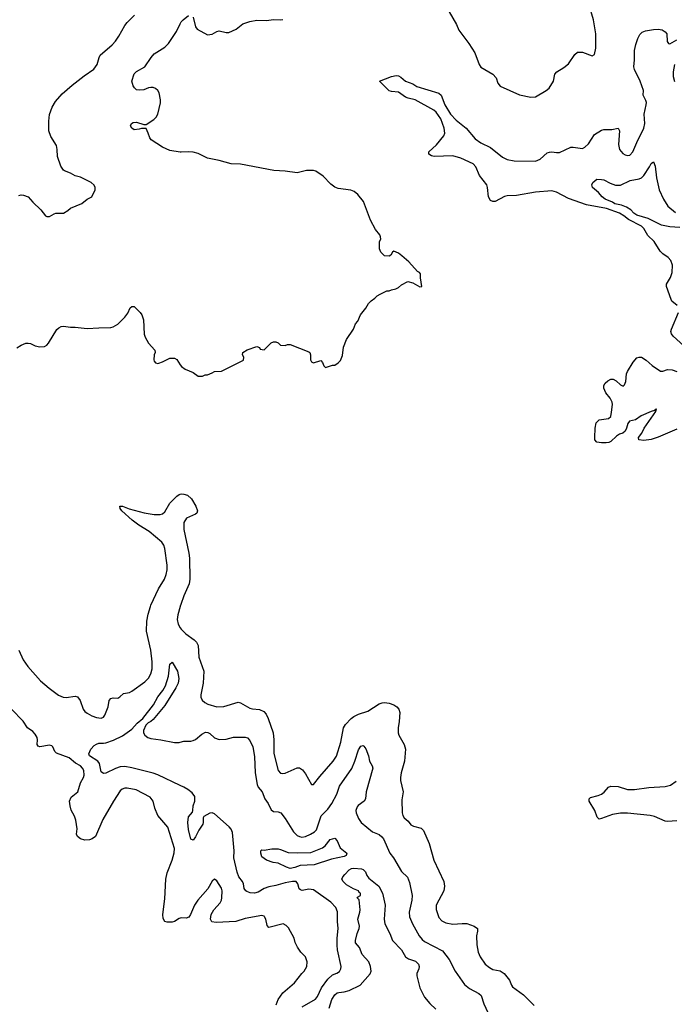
# Model space of a CAD drawing. Header units: inches. Extents: x 1771504 to 1971212, y 471788 to 643615.
# Tile 61 of 256: x 1858639 to 1864187, y 496629 to 504970. Entities that reach past the tile are written whole.
import ezdxf

# ---------------------------------------------------------------- set-up
doc = ezdxf.new("R2010")
doc.units = ezdxf.units.IN
doc.header["$MEASUREMENT"] = 0
for name, color, linetype in [('B8459', 7, 'Continuous'), ('B8469', 7, 'Continuous'), ('B8550', 7, 'Continuous'), ('B8560', 7, 'Continuous')]:
    doc.layers.add(name, color=color, linetype=linetype)

msp = doc.modelspace()

# ---------------------------------------------------------------- linework, layer by layer
at = {"layer": 'B8459', "color": 5}
for points, elevation in [([(1858630, 499630.4), (1858668.7, 499548.7), (1858707.6, 499490), (1858814.6, 499370), (1858887.1, 499307.1), (1858968.7, 499248.7), (1859008.4, 499231.6), (1859032.1, 499227.9), (1859110, 499239.5), (1859130, 499233), (1859150, 499204), (1859178, 499130), (1859191.6, 499110), (1859210, 499094.7), (1859250, 499073.4), (1859290, 499059.7), (1859330, 499054), (1859350, 499062.6), (1859360.7, 499079.3), (1859387.8, 499150), (1859397.5, 499202.5), (1859410, 499220.4), (1859430, 499225.3), (1859470, 499223.6), (1859487.3, 499232.7), (1859518.3, 499261.7), (1859570, 499271.7), (1859590, 499281.7), (1859700.3, 499359.7), (1859730, 499392.9), (1859750.5, 499429.5), (1859760.7, 499470), (1859761.8, 499530), (1859751.6, 499630), (1859714.6, 499790), (1859715.9, 499875.9), (1859726.8, 499933.2), (1859746.8, 500000)], 380), ([(1859999.5, 500000), (1859979.5, 499930), (1859974.6, 499890), (1859982.3, 499850), (1860000, 499818)], 380), ([(1860000, 498483.8), (1859810, 498572.7), (1859770, 498587.5), (1859590, 498633.4), (1859530, 498644.1), (1859490, 498641.7), (1859450, 498627.4), (1859370, 498586.6), (1859350, 498583.6), (1859330, 498599.3), (1859314.5, 498670), (1859302.2, 498690), (1859230, 498733), (1859224, 498750), (1859242, 498790), (1859270, 498820.4), (1859290, 498834.3), (1859310, 498841.3), (1859350, 498840.2), (1859370, 498844.5), (1859433.3, 498866.7), (1859510, 498904.4), (1859590, 498959.5), (1859634.7, 499010), (1859681.3, 499050), (1859772.8, 499167.2), (1859810, 499234.9), (1859851.9, 499288.1), (1859873.9, 499326.1), (1859898.8, 499410), (1859910, 499511.3), (1859930, 499527.3), (1859975.6, 499450), (1859986.5, 499390), (1859981.8, 499350), (1859962.8, 499310), (1859870, 499159.7), (1859770, 499043.1), (1859750, 499025.3), (1859726.8, 499013.2), (1859706.8, 498993.2), (1859689.1, 498950), (1859689.2, 498930), (1859698.3, 498910), (1859724.4, 498890), (1859750, 498882), (1859836, 498870), (1859950, 498846.8), (1859990, 498847.7), (1860000, 498850.2)], 360), ([(1860000, 497359.2), (1859990, 497356.9), (1859950, 497329.6), (1859930, 497325.6), (1859890, 497323.7), (1859869.5, 497329.5), (1859855.1, 497355.1), (1859851.8, 497390), (1859870, 497522), (1859876.8, 497690), (1859890, 497742.8), (1859931.1, 497850), (1859948.3, 497911.7), (1859951.9, 497950), (1859893.6, 498130), (1859808.4, 498228.4), (1859785.1, 498290), (1859769.5, 498350), (1859743.8, 498383.8), (1859625.5, 498445.5), (1859550, 498460.4), (1859530, 498461), (1859507.7, 498452.3), (1859490, 498436.9), (1859434, 498350), (1859344.3, 498195.7), (1859280.3, 498050), (1859253.4, 498030), (1859230, 498023.7), (1859190, 498020.3), (1859152.7, 498030), (1859130, 498049.5), (1859119.7, 498070), (1859125.2, 498114.8), (1859115, 498190), (1859102.8, 498222.8), (1859074.7, 498274.7), (1859065.1, 498310), (1859061.3, 498350), (1859076.2, 498383.8), (1859131.9, 498430), (1859153.9, 498506.1), (1859180.2, 498550), (1859185.8, 498570), (1859181, 498610), (1859172.4, 498630), (1859155, 498650), (1859112.6, 498672.6), (1859057.1, 498717.1), (1858950, 498755.8), (1858936.5, 498770), (1858920.3, 498810), (1858910, 498819.3), (1858890, 498825), (1858810.7, 498810.7), (1858794.9, 498814.9), (1858786.3, 498830), (1858789.3, 498870), (1858786.1, 498890), (1858770, 498918.2), (1858750, 498939), (1858706.2, 498970), (1858667, 499027), (1858570, 499129.8)], 380)]:
    msp.add_lwpolyline(points, dxfattribs=dict(at, elevation=elevation))
at = {"layer": 'B8469', "color": 5}
for points, elevation in [([(1860000, 499818), (1860006.4, 499806.4), (1860047.1, 499767.1), (1860118.2, 499718.2), (1860137.2, 499697.2), (1860150.2, 499670.2), (1860157.1, 499570), (1860199.7, 499450), (1860193.6, 499350), (1860175.3, 499250), (1860174.9, 499230), (1860185.9, 499205.9), (1860206.5, 499186.5), (1860232.8, 499172.8), (1860310.9, 499149.1), (1860370, 499152.4), (1860490, 499188.5), (1860510, 499184.4), (1860590, 499138.9), (1860612.5, 499132.5), (1860670, 499127.9), (1860708.5, 499108.5), (1860726.4, 499086.4), (1860745.2, 499050), (1860787.3, 498930), (1860794, 498870), (1860793.3, 498753.3), (1860830.6, 498610), (1860850, 498588), (1860870, 498584.9), (1860890, 498587.7), (1860990, 498631.3), (1861010, 498631.3), (1861034.4, 498614.4), (1861060.7, 498580.7), (1861111.6, 498491.6), (1861130, 498491.3), (1861181.4, 498558.6), (1861295.8, 498690), (1861323.5, 498730), (1861361.4, 498850), (1861383.8, 498970), (1861400.8, 498999.2), (1861448.5, 499050), (1861470, 499066), (1861510, 499085.8), (1861590, 499112.2), (1861685.3, 499174.7), (1861710, 499184.4), (1861730, 499187.2), (1861770, 499180.9), (1861810, 499166), (1861834, 499150), (1861853.2, 499130), (1861862, 499102), (1861856.2, 499023.8), (1861846.5, 498970), (1861847.6, 498930), (1861853.4, 498910), (1861898.6, 498830), (1861908.3, 498790), (1861901.3, 498690), (1861872.3, 498590), (1861865.5, 498550), (1861866.3, 498526.3), (1861890.3, 498430), (1861877.8, 498362.2), (1861879.6, 498250), (1861884.9, 498230), (1861897, 498210), (1861930, 498180.3), (1861954.9, 498150), (1861976.9, 498136.9), (1862040.7, 498120.7), (1862062, 498102), (1862110.2, 497990.2), (1862150.3, 497850), (1862234, 497670), (1862239.6, 497630), (1862232.6, 497590), (1862169, 497470), (1862170, 497431.3), (1862190, 497365.5), (1862216.7, 497336.7), (1862250, 497318.9), (1862310, 497307.8), (1862390, 497314.9), (1862430, 497313.4), (1862490, 497292), (1862518, 497270), (1862519.5, 497250), (1862511.6, 497210), (1862513, 497133), (1862523.7, 497070), (1862540.3, 497030), (1862584.9, 496970), (1862619.9, 496939.9), (1862650, 496924.9), (1862710, 496911.6), (1862745.7, 496890), (1862790, 496834.4), (1862806.3, 496790), (1862816, 496776), (1862910.1, 496710.1), (1862998, 496618)], 380), ([(1860000, 498850.2), (1860030, 498857.8), (1860090, 498858.2), (1860110, 498863.2), (1860130, 498873.1), (1860181.1, 498918.9), (1860213.4, 498933.4), (1860232.5, 498932.5), (1860250, 498923.1), (1860290, 498886.3), (1860330, 498873.6), (1860390, 498874.2), (1860450, 498891.3), (1860470, 498892.8), (1860550, 498892.4), (1860570, 498886), (1860590, 498864.9), (1860614.7, 498810), (1860628.5, 498728.5), (1860634.2, 498590), (1860650.8, 498490.8), (1860659.7, 498470), (1860692.6, 498430), (1860717.6, 498370), (1860744.9, 498330), (1860770, 498276.3), (1860790, 498262.4), (1860830, 498259.5), (1860852.7, 498250), (1860890, 498204.4), (1860958.4, 498090), (1860990, 498060.6), (1861010, 498049.5), (1861030, 498044.8), (1861060.5, 498050), (1861104, 498070), (1861138, 498090), (1861153.3, 498106.7), (1861194.5, 498225.5), (1861250, 498281.3), (1861285.4, 498330), (1861327.2, 498410), (1861350, 498478.4), (1861453.7, 498626.3), (1861479.9, 498690), (1861510, 498784.9), (1861530, 498817.1), (1861550, 498820.5), (1861556.2, 498816.2), (1861572.6, 498792.6), (1861593.9, 498733.9), (1861602.3, 498690), (1861626.4, 498650), (1861631.6, 498630), (1861575.2, 498430), (1861570.3, 498370), (1861558.4, 498350), (1861506.7, 498313.3), (1861497.8, 498302.2), (1861487.8, 498270), (1861490.3, 498250), (1861510, 498202), (1861533, 498170), (1861627.7, 498090), (1861686.9, 498066.9), (1861708.1, 498048.1), (1861721.3, 498030), (1861775.8, 497910), (1861805.7, 497870), (1861875.6, 497755.6), (1861925.2, 497705.2), (1861941.8, 497661.8), (1861964.4, 497550), (1861962.4, 497510), (1861939.1, 497410), (1861943.9, 497370), (1861969.2, 497310), (1862025.5, 497210), (1862050, 497178), (1862070, 497160.3), (1862221.2, 497081.2), (1862279.5, 497010), (1862329.3, 496909.3), (1862410, 496795.8), (1862450, 496764), (1862530, 496722), (1862550, 496704.9), (1862572.8, 496632.8), (1862619.6, 496530)], 360), ([(1861033.6, 496606.4), (1861146.9, 496673.1), (1861163.6, 496696.4), (1861197.7, 496770), (1861250, 496841.3), (1861290, 496878.5), (1861326.6, 496893.4), (1861350, 496908.4), (1861361.6, 496930), (1861363, 496950), (1861332.7, 497090), (1861329, 497129), (1861328.4, 497190), (1861338.6, 497270), (1861332.2, 497330), (1861331.4, 497411.4), (1861319.2, 497450), (1861275.5, 497495.5), (1861130, 497599.8), (1861090, 497603.2), (1861033.6, 497593.6), (1861018.4, 497598.4), (1861008, 497608), (1860997, 497650), (1860982, 497670), (1860950.4, 497670.4), (1860890, 497659.2), (1860810, 497634.7), (1860750, 497625.3), (1860710, 497609.4), (1860659.5, 497580.5), (1860630, 497570.7), (1860592.2, 497572.2), (1860563.9, 497583.9), (1860554.5, 497590), (1860542.2, 497610), (1860536.1, 497650), (1860528.4, 497668.4), (1860497.4, 497710), (1860481.4, 497750), (1860454.5, 497870), (1860455.3, 497930), (1860443.6, 498083.6), (1860431.7, 498111.7), (1860413.2, 498133.2), (1860290, 498242.8), (1860270, 498250.8), (1860250, 498247.8), (1860200.4, 498219.6), (1860194.9, 498210), (1860194.9, 498170), (1860190, 498156), (1860155.9, 498104.1), (1860130, 498049.3), (1860110, 498019.3), (1860090, 498029.4), (1860070, 498109.2), (1860062.5, 498170), (1860070, 498218.4), (1860102, 498258), (1860106.8, 498270), (1860109.1, 498310.9), (1860123.5, 498350), (1860124, 498390), (1860100.5, 498420.5), (1860064.7, 498450), (1860029.6, 498470), (1860000, 498483.8)], 360), ([(1864210, 498183.1), (1864130, 498178.2), (1864110, 498181.4), (1864020, 498220), (1863982, 498230), (1863790, 498248.1), (1863730, 498249), (1863662.1, 498237.9), (1863570, 498202), (1863550, 498198.4), (1863534.5, 498214.5), (1863513.7, 498270), (1863466, 498350), (1863464.5, 498370), (1863477.7, 498382.3), (1863542.5, 498397.5), (1863569.9, 498410.1), (1863592.5, 498427.5), (1863630, 498468.2), (1863650, 498475.8), (1863710, 498473.7), (1863790, 498450.3), (1863848.7, 498448.7), (1863970, 498466.3), (1864110, 498474.9), (1864153.8, 498486.2), (1864201.9, 498518.1)], 380), ([(1861262.6, 496597.4), (1861283.9, 496670), (1861310.9, 496710), (1861330, 496725.4), (1861343.7, 496730), (1861390, 496734.1), (1861430, 496745.1), (1861524.2, 496790), (1861610, 496886.4), (1861616.4, 496910), (1861613.5, 496950), (1861599.2, 496990), (1861541.2, 497050), (1861518.2, 497110), (1861484.2, 497150), (1861483.8, 497170), (1861499.4, 497230), (1861516.2, 497270), (1861518.4, 497290), (1861504.2, 497350), (1861523.1, 497410), (1861524.7, 497430), (1861515.6, 497515.6), (1861498, 497530), (1861502, 497538), (1861528, 497552), (1861528.7, 497570), (1861517, 497577), (1861509, 497590), (1861467.4, 497607.4), (1861410, 497642.6), (1861379.7, 497670), (1861369.7, 497690), (1861377.4, 497710), (1861393.7, 497730), (1861430, 497768), (1861450, 497779.7), (1861470, 497783.5), (1861536.6, 497776.6), (1861550.4, 497770), (1861570, 497750.4), (1861581.6, 497721.6), (1861598, 497698), (1861681.5, 497630), (1861714, 497570), (1861736.9, 497470), (1861728.7, 497350), (1861732.2, 497310), (1861776.1, 497230), (1861798, 497170), (1861875.9, 497090), (1861910, 497031.8), (1861934.6, 497014.6), (1861993.9, 496993.9), (1862018.5, 496970), (1862024.9, 496950), (1862023.1, 496930), (1862005.7, 496890), (1862003.6, 496870), (1862030.1, 496770.1), (1862070, 496690.4), (1862115.8, 496635.8), (1862166.7, 496586.7)], 340), ([(1860813.9, 496626.1), (1860830.7, 496669.3), (1860870, 496726.7), (1860969.3, 496810), (1861030, 496891.3), (1861049.3, 496910.7), (1861073.2, 496950), (1861074, 496990), (1861062, 497030), (1861022, 497070), (1860992.9, 497112.9), (1860972.9, 497152.9), (1860964, 497190), (1860917, 497277), (1860898, 497298), (1860871.6, 497311.6), (1860750, 497279.7), (1860737.3, 497297.3), (1860724.4, 497350), (1860715, 497370), (1860710, 497375.6), (1860690, 497380.9), (1860550, 497357), (1860470, 497329.8), (1860302.7, 497322.7), (1860267.3, 497327.3), (1860257.2, 497350), (1860262, 497390), (1860284.2, 497430), (1860338.3, 497490), (1860349.7, 497510), (1860353.1, 497530), (1860354.5, 497590), (1860350, 497612.7), (1860310, 497676), (1860290, 497689.2), (1860270, 497673.2), (1860233.6, 497606.4), (1860147.8, 497510), (1860121.7, 497470), (1860086, 497390), (1860071.5, 497368.5), (1860050, 497358.7), (1860010, 497361.5), (1860000, 497359.2)], 380)]:
    msp.add_lwpolyline(points, dxfattribs=dict(at, elevation=elevation))
at = {"layer": 'B8469', "color": 5, "elevation": 340}
msp.add_lwpolyline([(1860930, 497779.5), (1860899, 497790), (1860830, 497824.5), (1860786, 497830), (1860730, 497849), (1860690, 497878), (1860682, 497910), (1860682, 497930), (1860690, 497938), (1860710, 497936), (1860774.8, 497945.2), (1860830, 497944.9), (1860850, 497942), (1860915.1, 497915.1), (1860990, 497911.9), (1861105.3, 497914.7), (1861206.2, 497953.8), (1861228.5, 497971.5), (1861270, 498026.7), (1861310, 498038), (1861330, 498013.4), (1861354, 497954), (1861411.3, 497910), (1861406, 497890), (1861390, 497881), (1861282.6, 497857.4), (1861134.8, 497810), (1861015.2, 497804.8), (1860970, 497788.3)], close=True, dxfattribs=at)
at = {"layer": 'B8550', "color": 5}
for points, elevation in [([(1858630, 503481), (1858650, 503486), (1858670, 503484.7), (1858710, 503471), (1858750, 503424.7), (1858818.5, 503358.5), (1858858, 503310), (1858870, 503302.8), (1858890, 503302.8), (1858930, 503326), (1858946, 503330), (1859010, 503330.8), (1859046.8, 503353.2), (1859070, 503374), (1859165.6, 503414.4), (1859210, 503451), (1859249.1, 503470.9), (1859279, 503530), (1859279, 503550), (1859270, 503568), (1859244, 503590), (1859155.4, 503635.4), (1859110, 503647.4), (1859070, 503669.7), (1859019.5, 503690), (1859010, 503695.8), (1858987, 503730), (1858958.4, 503810), (1858957.2, 503870), (1858950, 503905.2), (1858902, 503982), (1858885.1, 504030), (1858885.8, 504110), (1858892.4, 504167.6), (1858915, 504230), (1858943.1, 504276.9), (1858998.9, 504341.1), (1859083.6, 504416.4), (1859184.9, 504495.1), (1859267.3, 504550), (1859295.1, 504590), (1859311.6, 504650), (1859322, 504670), (1859422.9, 504757.1), (1859450, 504787.2), (1859479.8, 504830), (1859530, 504920.5), (1859550, 504946.4), (1859612.2, 505007.8)], 440), ([(1860000, 503848.3), (1859910, 503862.7), (1859848.7, 503890), (1859752.5, 503952.5), (1859741.2, 503970), (1859729, 504010), (1859710, 504048), (1859670, 504048.7), (1859650, 504042), (1859610, 504038), (1859588, 504050), (1859578, 504070), (1859586, 504090), (1859600.4, 504099.6), (1859630, 504102), (1859690, 504082), (1859710, 504082), (1859776.6, 504123.4), (1859796, 504144), (1859809.5, 504170.5), (1859833.1, 504266.9), (1859833, 504290), (1859819.5, 504350), (1859809.6, 504369.6), (1859790, 504386), (1859770, 504395.1), (1859750, 504395.1), (1859730, 504392.3), (1859690, 504375.1), (1859652.5, 504372.5), (1859630, 504377.2), (1859612, 504392), (1859601.2, 504410), (1859589.3, 504450), (1859609.5, 504510.5), (1859630, 504531.3), (1859699, 504570), (1859752, 504650), (1859779.7, 504680.3), (1859870, 504737.1), (1859898.7, 504770), (1859967.6, 504870), (1860000, 504935.8)], 420), ([(1858614, 502190), (1858650, 502214), (1858690, 502230.7), (1858710, 502230.8), (1858730, 502226.8), (1858770, 502206.8), (1858810, 502198.8), (1858850, 502200.7), (1858870, 502214), (1858883.7, 502230), (1858954, 502346), (1858970, 502361.3), (1858990, 502370.4), (1859010, 502372.7), (1859070, 502365.3), (1859110, 502365.7), (1859210, 502352.9), (1859310, 502360.3), (1859410, 502361.5), (1859430, 502367.9), (1859471.8, 502390), (1859530, 502450.6), (1859555.2, 502484.8), (1859576.2, 502530), (1859590, 502540.3), (1859610, 502539.5), (1859660.5, 502490), (1859674.4, 502470), (1859686.9, 502426.9), (1859693.7, 502306.3), (1859702, 502282), (1859730, 502230.8), (1859782.8, 502170), (1859786, 502150), (1859778.8, 502130), (1859776, 502090), (1859778, 502078), (1859790, 502062), (1859810, 502058), (1859819, 502061), (1859848.9, 502071.1), (1859910, 502102), (1859950, 502102), (1859971.1, 502091.1), (1860000, 502047.2)], 420), ([(1859746.8, 500000), (1859749.8, 500010), (1859816.2, 500150), (1859866.5, 500230), (1859881, 500270), (1859888.2, 500310), (1859888.2, 500350), (1859868.8, 500490), (1859859.7, 500519.7), (1859844.6, 500544.6), (1859735.8, 500635.8), (1859648.8, 500688.8), (1859592.8, 500730), (1859504.2, 500810), (1859489.7, 500830), (1859486.6, 500850), (1859510, 500850.3), (1859566.1, 500826.1), (1859693.6, 500793.6), (1859779.5, 500779.5), (1859830, 500778.2), (1859850, 500785.5), (1859870, 500801.1), (1859910, 500874), (1859970, 500933.4), (1859990, 500947.2), (1860000, 500950.3)], 380), ([(1860000, 500001.6), (1859999.5, 500000)], 380)]:
    msp.add_lwpolyline(points, dxfattribs=dict(at, elevation=elevation))
at = {"layer": 'B8560', "color": 5}
for points, elevation in [([(1862248.7, 505090), (1862340.3, 504930), (1862361.2, 504881.2), (1862446.7, 504770), (1862497, 504690), (1862534, 504590), (1862548.1, 504568.1), (1862650, 504508.4), (1862676.5, 504476.5), (1862692, 504432), (1862710, 504408), (1862874.6, 504334.6), (1862970, 504313.8), (1863010, 504318), (1863100.7, 504370), (1863126, 504390), (1863162.4, 504450), (1863174.5, 504510), (1863191.1, 504528.9), (1863250, 504564.2), (1863290, 504597), (1863344.7, 504675.3), (1863365.4, 504694.6), (1863410, 504696.4), (1863490, 504664), (1863510, 504676), (1863522, 504730), (1863520.8, 504850), (1863501.3, 504970), (1863466.1, 505093.9)], 420), ([(1860000, 504935.8), (1860008, 504952), (1860025.2, 504970), (1860070, 505006)], 420), ([(1860110, 504992), (1860128.4, 504910), (1860143, 504890), (1860230, 504840.7), (1860270, 504846.8), (1860310, 504871), (1860330, 504877.3), (1860390, 504862.6), (1860410, 504862.6), (1860473, 504890), (1860530, 504936.2), (1860590, 504954.5), (1860650, 504965.2), (1860730, 504963.6), (1860790, 504972.4), (1860850, 504968.9), (1860870, 504972.2)], 420), ([(1864210.4, 502550.4), (1864167, 502587), (1864159.5, 502599.5), (1864119.7, 502710), (1864119.7, 502730), (1864154.5, 502785.5), (1864168.4, 502830), (1864170.6, 502890), (1864158.7, 502930), (1864136.1, 502956.1), (1864090, 502986.6), (1864068.3, 503008.3), (1864016.4, 503090), (1863962.1, 503142.1), (1863930, 503201.8), (1863910, 503222.4), (1863798.7, 503278.7), (1863758.5, 503310), (1863722.2, 503330), (1863611.1, 503370), (1863443, 503403), (1863290, 503455), (1863190, 503508), (1863150, 503519.1), (1863009.7, 503509.7), (1862850, 503482.3), (1862770, 503479.1), (1862747.9, 503472.1), (1862670, 503429.8), (1862650, 503431.2), (1862630, 503439.6), (1862612.4, 503470), (1862604.8, 503550), (1862598.2, 503570), (1862535, 503650), (1862504.1, 503724.1), (1862482, 503750), (1862377.6, 503797.6), (1862310, 503817.4), (1862150.8, 503810.8), (1862130, 503815.8), (1862107.6, 503830), (1862106, 503850), (1862170.5, 503909.5), (1862233.7, 503986.3), (1862241.1, 504010), (1862235.7, 504050), (1862208.4, 504130), (1862170, 504187.4), (1862150, 504204.8), (1861990, 504292.8), (1861930, 504304.4), (1861910, 504313), (1861850, 504357), (1861790, 504360.7), (1861770, 504366.6), (1861689.2, 504450), (1861790, 504490.3), (1861830, 504497.6), (1861850, 504494.9), (1861870, 504483.8), (1861910, 504450.3), (1861970, 504427.2), (1862004.6, 504404.6), (1862190, 504347), (1862211.6, 504330), (1862242.3, 504250), (1862288.9, 504170), (1862338.4, 504118.4), (1862422, 504050), (1862500, 503960), (1862546.9, 503926.9), (1862630, 503889), (1862730, 503806.7), (1862770, 503786), (1862830, 503775.6), (1863010, 503772.2), (1863050.5, 503789.5), (1863110, 503841.1), (1863130, 503848.8), (1863150, 503850.2), (1863190, 503843.9), (1863213.8, 503846.2), (1863310, 503889.3), (1863330, 503891.1), (1863410, 503880.3), (1863430, 503890.4), (1863460, 503920), (1863510, 503997), (1863570, 504033.4), (1863590, 504038.9), (1863658.9, 504041.1), (1863710, 504050.4), (1863721.6, 504030), (1863713.4, 503913.4), (1863723.6, 503870), (1863750, 503835.8), (1863770, 503824.2), (1863790, 503819.5), (1863810, 503823.1), (1863835.8, 503850), (1863868.5, 503930), (1863928.8, 504050), (1863936.8, 504090), (1863931.8, 504170), (1863949.7, 504250), (1863951, 504270), (1863946.2, 504286.2), (1863923, 504330), (1863927.1, 504370), (1863897.3, 504450), (1863848.5, 504548.5), (1863843.8, 504570), (1863849.9, 504630), (1863850.5, 504710), (1863860.5, 504759.5), (1863878, 504810), (1863896.2, 504843.8), (1863914.6, 504865.4), (1863943, 504877), (1864010, 504886.4), (1864050, 504890.7), (1864084, 504884), (1864110, 504866.7), (1864124.2, 504850), (1864126.9, 504786.9), (1864138, 504770), (1864150, 504764.9), (1864210, 504798.7)], 380), ([(1864190.1, 504589.9), (1864177.8, 504530), (1864178.3, 504490), (1864187.9, 504447.9)], 380), ([(1860000, 502047.2), (1860010, 502032), (1860042, 502010), (1860110, 501981), (1860150, 501951.3), (1860188.4, 501951.6), (1860210, 501962), (1860230, 501962), (1860270, 501978), (1860290, 501991.3), (1860350, 501992), (1860535.3, 502084.7), (1860538, 502110), (1860528, 502130), (1860528.7, 502150), (1860565.6, 502174.4), (1860650, 502202), (1860670, 502194), (1860678, 502178), (1860710, 502174), (1860770, 502232), (1860790, 502242), (1860810, 502242), (1860830, 502234), (1860850, 502212), (1860890, 502211.3), (1860910, 502218), (1860930, 502218), (1861090, 502158), (1861098, 502150), (1861104.7, 502130), (1861104.7, 502090), (1861111.6, 502071.6), (1861130, 502064.7), (1861190, 502082), (1861205.4, 502065.4), (1861216.9, 502036.9), (1861230, 502024.7), (1861290, 502044.7), (1861310, 502044.7), (1861338, 502062), (1861358, 502082), (1861374.6, 502125.4), (1861383.1, 502196.9), (1861410, 502262), (1861468.7, 502350), (1861486, 502394), (1861504, 502416), (1861528.7, 502470), (1861573.6, 502526.4), (1861594.6, 502565.4), (1861618, 502590), (1861648, 502610), (1861668, 502630), (1861694.6, 502645.4), (1861750, 502672), (1861770, 502672), (1861790, 502682), (1861826, 502690), (1861850, 502702), (1861874.6, 502725.4), (1861928.9, 502751.1), (1861970, 502741), (1862030, 502706.8), (1862046, 502710), (1862035.3, 502784.7), (1862036.4, 502816.4), (1862028.4, 502828.4), (1862010, 502838), (1861938, 502918), (1861879, 502970), (1861850, 502992.7), (1861810, 503008), (1861799.6, 503000.4), (1861783.6, 502976.4), (1861771.6, 502968.4), (1861730, 502968.7), (1861700.2, 503000.2), (1861689, 503030), (1861689, 503090), (1861699, 503110), (1861698, 503130), (1861690, 503148.7), (1861654.3, 503194.3), (1861613.4, 503273.4), (1861553.7, 503430), (1861505.6, 503490), (1861475, 503515), (1861445.9, 503525.9), (1861339.3, 503539.3), (1861310.7, 503550.7), (1861276.1, 503576.1), (1861210, 503645.1), (1861150, 503687.6), (1861130, 503693.6), (1861070, 503694), (1860990, 503672.7), (1860890, 503687), (1860791.9, 503691.9), (1860510, 503746.6), (1860430, 503749.4), (1860330, 503777), (1860230, 503798), (1860150, 503837), (1860110, 503847.3), (1860070, 503852), (1860007.2, 503847.2), (1860000, 503848.3)], 420), ([(1864234, 503210), (1864150, 503215), (1864079.6, 503230), (1863966.5, 503286.5), (1863870, 503315), (1863845, 503330), (1863818.9, 503358.9), (1863781.4, 503381.4), (1863738.4, 503398.4), (1863684.4, 503410), (1863663.6, 503423.6), (1863600.7, 503450), (1863576.2, 503470), (1863545.7, 503505.7), (1863494, 503550), (1863488, 503570), (1863498, 503590), (1863530, 503618), (1863570, 503616.4), (1863590, 503613.4), (1863644.1, 503584.1), (1863689.2, 503569.2), (1863730, 503567.6), (1863812.7, 503607.3), (1863890, 503622.3), (1863910, 503632), (1863928, 503650), (1863977, 503723), (1863990, 503750.7), (1864010, 503766.8), (1864024.9, 503730), (1864035.8, 503630), (1864059.6, 503530), (1864095.3, 503450), (1864131.4, 503391.4), (1864197.6, 503337.6)], 360), ([(1864266.7, 502206.7), (1864177.6, 502290), (1864163.6, 502310), (1864158.7, 502330), (1864163.6, 502350), (1864222.3, 502490)], 380), ([(1864210, 501502.3), (1864050, 501432.9), (1863990, 501412.8), (1863930, 501404.5), (1863886, 501410), (1863884, 501430), (1863911.7, 501468.3), (1863931.8, 501510), (1864029.2, 501650), (1864026, 501654), (1864030, 501654), (1864035.3, 501670), (1864032.3, 501672.3), (1864019.3, 501660.7), (1863990, 501652.4), (1863906.2, 501613.8), (1863858.2, 501581.8), (1863806.8, 501570), (1863792.4, 501550), (1863783.1, 501510), (1863770, 501485.1), (1863750, 501468.7), (1863721.3, 501458.7), (1863696.9, 501443.1), (1863650, 501398), (1863631.2, 501388.8), (1863610, 501385.7), (1863570, 501384.9), (1863530, 501391.6), (1863514.7, 501410), (1863512.2, 501432.2), (1863516.2, 501510), (1863524.3, 501555.7), (1863550, 501580.7), (1863629.3, 501590.7), (1863648.7, 501610), (1863655.5, 501644.5), (1863662, 501710), (1863659.5, 501730), (1863644.2, 501764.2), (1863607.3, 501810), (1863589.4, 501850), (1863589.6, 501870), (1863601.6, 501890), (1863625.1, 501910), (1863650, 501924.9), (1863670, 501924.9), (1863693.4, 501910), (1863730, 501876.4), (1863753.4, 501866.6), (1863764.2, 501875.8), (1863776, 501904), (1863783, 501970), (1863790, 501991), (1863839.3, 502070), (1863870, 502104.9), (1863890, 502112), (1863910.4, 502110), (1863950, 502084.9), (1864000.1, 502040.1), (1864070, 501994), (1864090, 501992.7), (1864130, 502006.4), (1864170, 502004.9), (1864210, 501990.3)], 380), ([(1860000, 500950.3), (1860010, 500953.4), (1860030, 500952), (1860061.1, 500941.1), (1860094.9, 500910), (1860131.8, 500850), (1860145.7, 500810), (1860139.5, 500790), (1860130, 500782.6), (1860051.9, 500748.1), (1860030.2, 500709.8), (1860030.2, 500650.2), (1860073.2, 500450), (1860078, 500410), (1860081.7, 500230), (1860076.5, 500190), (1860030.2, 500090), (1860004.1, 500015.9), (1860000, 500001.6)], 380)]:
    msp.add_lwpolyline(points, dxfattribs=dict(at, elevation=elevation))

doc.saveas('drawing.dxf')
